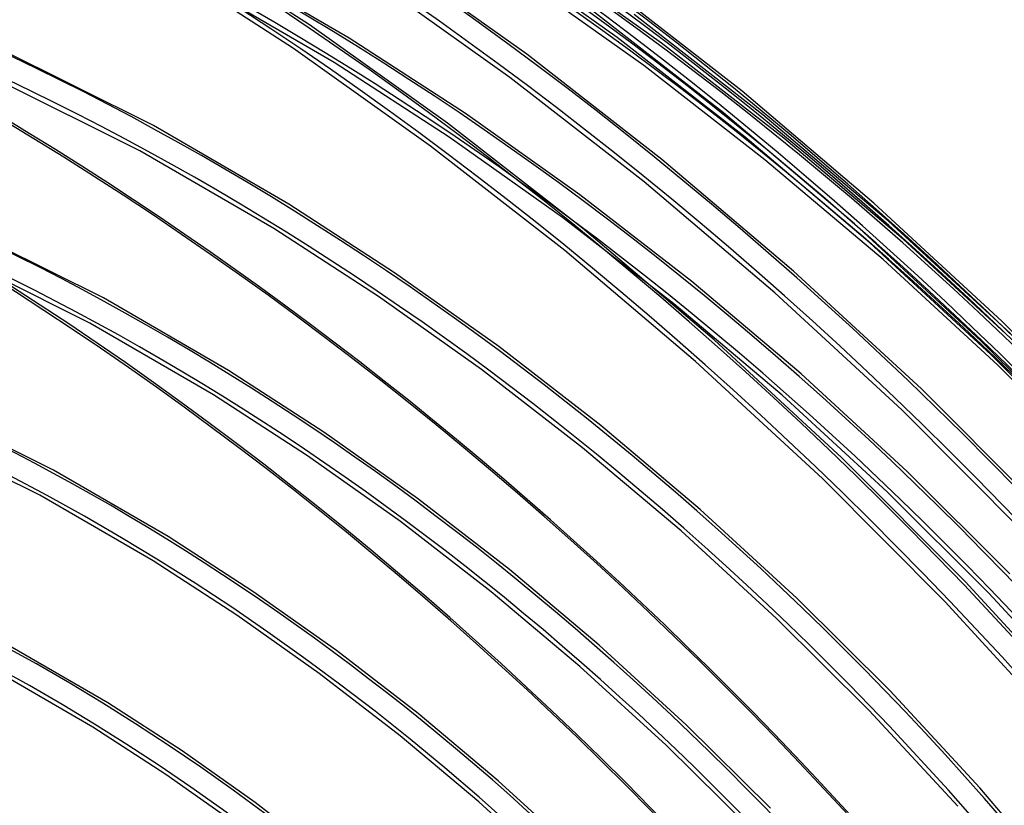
# Model space of a CAD drawing. Header units: millimetres. Extents: x -192 to 186, y -241 to 236.
# Tile 77 of 89: x 43 to 98, y 86 to 129. Entities that reach past the tile are written whole.
import ezdxf

# ---------------------------------------------------------------- set-up
doc = ezdxf.new("R2010")
doc.units = ezdxf.units.MM
doc.layers.add('MAIN-1', color=7, linetype='Continuous')
doc.layers.add('MAIN-2', color=7, linetype='Continuous')

msp = doc.modelspace()

# ---------------------------------------------------------------- linework, layer by layer
at = {"layer": 'MAIN-1'}
for centre, major_axis, start_param, end_param in [((-0.5, -0.433), (108.018, -124.728), 0.713724, 3.400514), ((-3.25, -2.815), (-104.417, 120.571), -2.427868, -0.857072), ((-41, -35.507), (-104.417, 120.571), -3.141592, -0.857072), ((-41, -35.507), (103.763, -119.815), 0, 2.284521)]:
    msp.add_ellipse(centre, major_axis=major_axis, ratio=0.75, start_param=start_param, end_param=end_param, dxfattribs=at)
at = {"layer": 'MAIN-2'}
for p, q in [((59.171, 128.746), (51.4, 133.783)), ((76.225, 128.046), (68.983, 133.196)), ((61.368, 128.017), (53.298, 132.709)), ((78.678, 127.739), (71.751, 132.662)), ((58.285, 127.433), (50.567, 132.434)), ((71.218, 127.12), (63.571, 132.557)), ((60.535, 126.669), (52.538, 131.318)), ((70.28, 125.842), (62.685, 131.243)), ((77.699, 126.492), (70.844, 131.362)), ((83.146, 125.077), (75.645, 130.91)), ((82.118, 123.87), (74.68, 129.653)), ((84.304, 123.773), (77.162, 129.324)), ((66.818, 123.309), (59.171, 128.746)), ((50.526, 123.167), (40.399, 128.209)), ((67.811, 123.844), (61.368, 128.017)), ((83.319, 122.532), (76.225, 128.046)), ((85.462, 122.47), (78.678, 127.739)), ((65.88, 122.032), (58.285, 127.433)), ((49.768, 121.775), (39.746, 126.765)), ((66.918, 122.535), (60.535, 126.669)), ((78.706, 121.299), (71.218, 127.12)), ((84.414, 121.28), (77.699, 126.492)), ((77.718, 120.059), (70.28, 125.842)), ((90.457, 118.877), (83.146, 125.077)), ((74.153, 119.341), (67.811, 123.844)), ((89.369, 117.723), (82.118, 123.87)), ((91.266, 117.874), (84.304, 123.773)), ((58.023, 118.812), (50.526, 123.167)), ((74.306, 117.488), (66.818, 123.309)), ((73.201, 118.074), (66.918, 122.535)), ((90.234, 116.671), (83.319, 122.532)), ((92.076, 116.871), (85.462, 122.47)), ((57.191, 117.463), (49.768, 121.775)), ((73.318, 116.249), (65.88, 122.032)), ((86.005, 115.112), (78.706, 121.299)), ((90.961, 115.741), (84.414, 121.28)), ((84.969, 113.912), (77.718, 120.059)), ((80.366, 114.524), (74.153, 119.341)), ((63.885, 115.016), (58.023, 118.812)), ((97.547, 112.332), (90.457, 118.877)), ((47.754, 113.625), (38.586, 118.18)), ((79.358, 113.301), (73.201, 118.074)), ((62.992, 113.707), (57.191, 117.463)), ((81.605, 111.302), (74.306, 117.488)), ((96.403, 111.233), (89.369, 117.723)), ((98.019, 111.647), (91.266, 117.874)), ((98.491, 110.962), (92.076, 116.871)), ((46.997, 112.232), (37.935, 116.735)), ((80.569, 110.102), (73.318, 116.249)), ((96.942, 110.484), (90.234, 116.671)), ((97.315, 109.894), (90.961, 115.741)), ((69.655, 110.923), (63.885, 115.016)), ((93.084, 108.582), (86.005, 115.112)), ((86.424, 109.407), (80.366, 114.524)), ((54.679, 109.607), (47.754, 113.625)), ((68.704, 109.656), (62.992, 113.707)), ((92.002, 107.423), (84.969, 113.912)), ((85.362, 108.23), (79.358, 113.301)), ((53.846, 108.258), (46.997, 112.232)), ((104.388, 105.465), (97.547, 112.332)), ((75.309, 106.546), (69.655, 110.923)), ((88.684, 104.771), (81.605, 111.302)), ((103.19, 104.424), (96.403, 111.233)), ((103.415, 103.992), (96.942, 110.484)), ((87.602, 103.612), (80.569, 110.102)), ((103.449, 103.76), (97.315, 109.894)), ((59.959, 106.189), (54.679, 109.607)), ((74.301, 105.322), (68.704, 109.656)), ((92.303, 104.007), (86.424, 109.407)), ((44.982, 104.082), (36.774, 108.151)), ((59.066, 104.879), (53.846, 108.258)), ((91.19, 102.878), (85.362, 108.23)), ((99.915, 101.73), (93.084, 108.582)), ((98.79, 100.614), (92.002, 107.423)), ((44.226, 102.689), (36.123, 106.705)), ((80.823, 101.897), (75.309, 106.546)), ((65.157, 102.505), (59.959, 106.189)), ((64.206, 101.238), (59.066, 104.879)), ((79.762, 100.72), (74.301, 105.322)), ((95.515, 97.919), (88.684, 104.771)), ((51.334, 100.401), (44.982, 104.082)), ((97.98, 98.343), (92.303, 104.007)), ((94.39, 96.803), (87.602, 103.612)), ((50.502, 99.053), (44.226, 102.689)), ((96.818, 97.264), (91.19, 102.878)), ((70.252, 98.567), (65.157, 102.505)), ((86.176, 96.992), (80.823, 101.897)), ((69.244, 97.344), (64.206, 101.238)), ((85.063, 95.863), (79.762, 100.72)), ((56.033, 97.361), (51.334, 100.401)), ((55.139, 96.052), (50.502, 99.053)), ((75.222, 94.387), (70.252, 98.567)), ((102.071, 90.771), (95.515, 97.919)), ((60.659, 94.087), (56.033, 97.361)), ((74.161, 93.209), (69.244, 97.344)), ((102.225, 91.407), (96.818, 97.264)), ((91.347, 91.848), (86.176, 96.992)), ((100.903, 89.699), (94.39, 96.803)), ((59.708, 92.819), (55.139, 96.052)), ((90.186, 90.769), (85.063, 95.863)), ((47.99, 91.196), (42.209, 94.54)), ((65.195, 90.589), (60.659, 94.087)), ((80.049, 89.977), (75.222, 94.387)), ((47.157, 89.847), (41.456, 93.146)), ((64.187, 89.365), (59.708, 92.819)), ((78.937, 88.848), (74.161, 93.209)), ((96.317, 86.482), (91.347, 91.848)), ((52.107, 88.534), (47.99, 91.196)), ((95.109, 85.456), (90.186, 90.769)), ((69.621, 86.876), (65.195, 90.589)), ((51.213, 87.224), (47.157, 89.847)), ((84.715, 85.353), (80.049, 89.977)), ((68.56, 85.699), (64.187, 89.365)), ((56.161, 85.669), (52.107, 88.534)), ((83.553, 84.274), (78.937, 88.848)), ((55.21, 84.401), (51.213, 87.224)), ((73.922, 82.962), (69.621, 86.876)), ((101.067, 80.915), (96.317, 86.482)), ((72.81, 81.833), (68.56, 85.699)), ((60.137, 82.61), (56.161, 85.669))]:
    msp.add_line(p, q, dxfattribs=at)
for centre, major_axis, start_param, end_param in [((12.606, 10.917), (-114.658, 132.395), -1.616769, -0.097375), ((12.606, 10.917), (113.62, -131.197), 1.525469, 3.043573), ((8.206, 7.106), (-114.658, 132.395), -1.616769, -0.097375), ((17.006, 14.727), (-109.47, 126.405), -1.614811, -0.099333), ((8.206, 7.106), (113.62, -131.197), 1.524472, 3.04457), ((17.006, 14.727), (108.432, -125.206), 1.526722, 3.04232), ((3.806, 3.296), (-114.658, 132.395), -1.616769, -0.097375), ((21.406, 18.538), (-104.281, 120.414), -1.613426, -0.100717), ((3.806, 3.296), (113.62, -131.197), 1.524472, 3.04457), ((21.406, 18.538), (103.244, -119.216), 1.529278, 3.039764), ((21.406, 18.538), (-96.188, 111.068), -1.610102, -0.104042), ((21.406, 18.538), (95.15, -109.87), 1.531844, 3.037198), ((0, 0), (-107.363, 123.972), -2.427868, 0.713724), ((21.406, 18.538), (-88.094, 101.723), -1.607127, -0.107017), ((21.406, 18.538), (87.057, -100.525), 1.534887, 3.034154), ((21.406, 18.538), (-80.001, 92.377), -1.60355, -0.110594), ((21.406, 18.538), (78.963, -91.179), 1.538555, 3.030487), ((-2.75, -2.382), (-103.763, 119.815), -2.427868, -0.857072), ((21.406, 18.538), (-71.907, 83.032), -1.599167, -0.114977), ((21.406, 18.538), (70.87, -81.833), 1.543061, 3.025981), ((21.406, 18.538), (-63.814, 73.686), -1.59367, -0.120474), ((21.406, 18.538), (62.776, -72.488), 1.54873, 3.020312), ((21.406, 18.538), (-55.721, 64.341), -1.586575, -0.127569), ((21.406, 18.538), (54.683, -63.142), 1.553511, 3.01553), ((17.006, 14.727), (-50.532, 58.35), -1.58217, -0.131974), ((17.006, 14.727), (49.495, -57.152), 1.559132, 3.00991)]:
    msp.add_ellipse(centre, major_axis=major_axis, ratio=0.75, start_param=start_param, end_param=end_param, dxfattribs=at)

doc.saveas('drawing.dxf')
